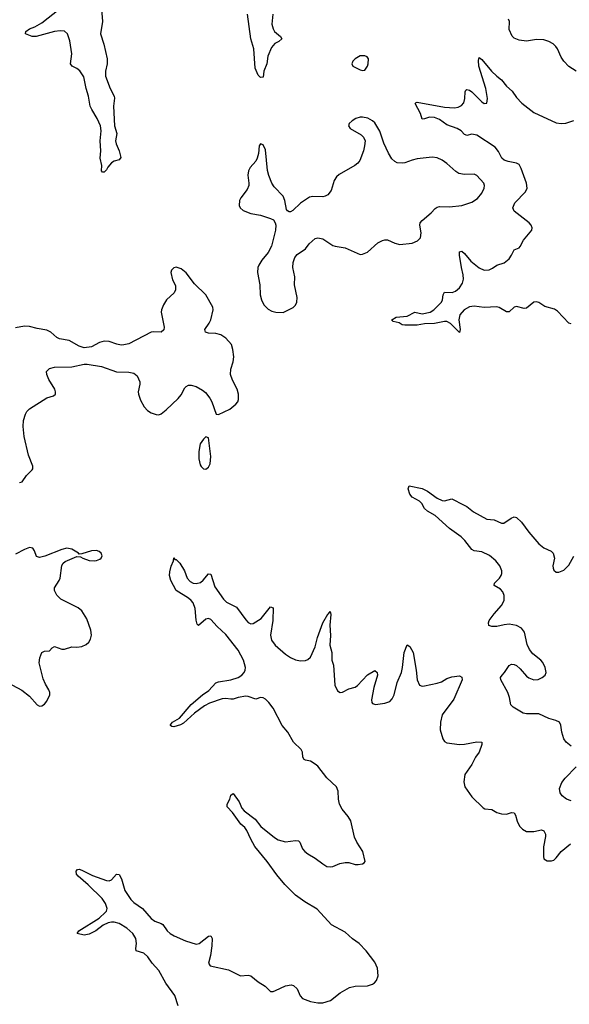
# Model space of a CAD drawing. Header units: inches. Extents: x 1694897 to 1849880, y 907231 to 1017944.
# Tile 39 of 171: x 1710530 to 1714955, y 985980 to 993905. Entities that reach past the tile are written whole.
import ezdxf

# ---------------------------------------------------------------- set-up
doc = ezdxf.new("R2010")
doc.units = ezdxf.units.IN
doc.header["$MEASUREMENT"] = 0
doc.layers.add('B7918', color=7, linetype='Continuous')
doc.layers.add('B7919', color=7, linetype='Continuous')

msp = doc.modelspace()

# ---------------------------------------------------------------- linework, layer by layer
at = {"layer": 'B7918', "color": 6}
for points, elevation in [([(1714970, 988058.3), (1714928.5, 988088.5), (1714910, 988115.4), (1714894.5, 988170), (1714887.7, 988227.7), (1714875, 988250), (1714844.9, 988264.9), (1714790, 988280.3), (1714710, 988316.4), (1714610, 988318.3), (1714583.7, 988323.7), (1714502.3, 988370), (1714483.1, 988390), (1714474.3, 988450), (1714459.9, 988490), (1714402.1, 988590), (1714400.8, 988610), (1714413.1, 988630), (1714432.1, 988650), (1714470, 988707.8), (1714490, 988716.6), (1714510, 988715), (1714530, 988706.5), (1714560.3, 988680.3), (1714610, 988621.3), (1714630, 988607.4), (1714670, 988592), (1714704.9, 988595.1), (1714736.9, 988610), (1714759.7, 988630), (1714768.6, 988651.4), (1714759.9, 988690), (1714740.5, 988730), (1714724.7, 988750), (1714660.4, 988800.4), (1714634.3, 988834.3), (1714616.6, 988876.6), (1714594, 988974), (1714570, 989007.1), (1714530, 989027.5), (1714470, 989039.5), (1714430, 989034.9), (1714370, 989019.5), (1714330, 989020.2), (1714306.6, 989030), (1714302.8, 989050), (1714310.7, 989070), (1714350, 989123.5), (1714410, 989189.3), (1714429.4, 989230), (1714429.9, 989270), (1714419.2, 989299.2), (1714400.4, 989320.4), (1714348.7, 989350), (1714351.8, 989370), (1714392.6, 989410), (1714406.6, 989430), (1714412.4, 989447.6), (1714412.5, 989470), (1714394.6, 989510), (1714364, 989550), (1714311.1, 989591.1), (1714250, 989621.4), (1714190, 989629.5), (1714170, 989641.1), (1714113.4, 989713.4), (1714083.5, 989743.5), (1713990, 989809.9), (1713874.6, 989914.6), (1713813.2, 989950), (1713788, 989970), (1713773.4, 990000)], 800), ([(1714103.9, 990000), (1714130, 989986.5), (1714183.6, 989943.6), (1714290, 989885.6), (1714350, 989879.3), (1714410, 989853.1), (1714426.6, 989853.4), (1714486.1, 989893.9), (1714510, 989902.8), (1714530, 989899.1), (1714570, 989860.2), (1714630, 989779.5), (1714710, 989686.3), (1714750, 989653.1), (1714807.7, 989627.7), (1714823.8, 989610), (1714835.3, 989570), (1714822.6, 989510), (1714823.7, 989490), (1714830, 989474.8), (1714850, 989458), (1714870, 989459.1), (1714910, 989474.9), (1714950, 989514), (1714990, 989586.7)], 800), ([(1710392.4, 988590), (1710547.1, 988507.1), (1710610, 988460.4), (1710670, 988390.4), (1710690, 988380.3), (1710710, 988381.1), (1710730, 988394.9), (1710750, 988418.7), (1710773.4, 988470), (1710773, 988490), (1710765.9, 988510), (1710737.3, 988557.3), (1710719.1, 988599.1), (1710687.8, 988727.8), (1710691.5, 988768.5), (1710708.4, 988811.6), (1710730, 988822.8), (1710770, 988825), (1710791.5, 988848.5), (1710810, 988860.6), (1710870, 988838.6), (1710890, 988838.7), (1710950, 988857.5), (1710990, 988853.9), (1711030, 988859.6), (1711064.5, 988875.5), (1711086.2, 988893.8), (1711101.1, 988918.9), (1711108.2, 988950), (1711102.4, 988990), (1711070, 989083.5), (1711030, 989146.6), (1711000.9, 989170), (1710861.6, 989241.6), (1710830, 989273.5), (1710810, 989309.9), (1710810, 989331.6), (1710848.4, 989390), (1710856.4, 989410), (1710869, 989511), (1710880.7, 989530), (1710896.2, 989543.8), (1710990, 989582.8), (1711021.1, 989581.1), (1711038, 989570), (1711090, 989552.2), (1711130, 989549.5), (1711150, 989552.2), (1711176.3, 989563.7), (1711185.1, 989570), (1711193.8, 989590), (1711187.2, 989610), (1711170, 989623.8), (1711150, 989631.6), (1711107.7, 989630), (1711030, 989604.5), (1711010, 989602.7), (1711004.5, 989610), (1710950, 989642.8), (1710910, 989650.3), (1710870, 989641.1), (1710733.6, 989586.4), (1710690, 989575.9), (1710665.2, 989585.2), (1710649.5, 989629.5), (1710635.3, 989650), (1710610, 989656.3), (1710570, 989641.7), (1710497, 989603)], 900), ([(1711806.8, 985966.8), (1711780.1, 986050), (1711705.8, 986150), (1711650.6, 986250.6), (1711597, 986310), (1711561.9, 986361.9), (1711530, 986391.1), (1711469.1, 986410), (1711465.6, 986430), (1711471.9, 986470), (1711465.3, 986510), (1711440.8, 986550), (1711392.6, 986592.6), (1711330, 986629.2), (1711290, 986640.8), (1711270, 986641.3), (1711243.9, 986636.1), (1711202.6, 986617.4), (1711144.6, 986570), (1711090, 986543.7), (1711050, 986537.4), (1710994, 986550), (1711007.8, 986570), (1711170, 986672.2), (1711220, 986720), (1711228.2, 986730), (1711233.9, 986750), (1711221.9, 986790), (1711193.8, 986830), (1711081.5, 986941.5), (1711000.4, 987010), (1710987.3, 987027.3), (1710984.4, 987050), (1710995.1, 987064.9), (1711010, 987067.2), (1711030, 987059.6), (1711117.7, 987017.7), (1711230, 986975.3), (1711250, 986973.7), (1711270, 986981.3), (1711310, 987025.8), (1711330, 987023.6), (1711350.4, 986990.4), (1711376, 986896), (1711424.5, 986824.5), (1711450, 986799.7), (1711517.9, 986750), (1711590.1, 986670), (1711619.2, 986650), (1711670.6, 986630.6), (1711681.5, 986621.5), (1711716.3, 986570), (1711741.6, 986550), (1711774.9, 986530), (1711865.3, 986490), (1711950, 986462.9), (1711975.1, 986470), (1712050, 986528.7), (1712070.2, 986530.2), (1712078.6, 986510), (1712077.5, 986450), (1712066.3, 986373.7), (1712050.5, 986310), (1712064, 986290), (1712210, 986256.9), (1712308.2, 986208.2), (1712370, 986213.4), (1712390, 986207.9), (1712450, 986159.6), (1712505.8, 986125.8), (1712550, 986082.4), (1712570, 986083.1), (1712590, 986090.3), (1712670, 986129), (1712715.8, 986135.8), (1712734, 986130), (1712763.6, 986103.6), (1712787.8, 986047.8), (1712806.7, 986026.7), (1712870, 986002.8), (1712930, 985991.4), (1712970, 985990.2), (1713031.6, 986010), (1713110, 986071.7), (1713186.2, 986113.8), (1713230, 986124.9), (1713330.9, 986129.1), (1713370, 986141.3), (1713387.2, 986152.7), (1713401.6, 986170), (1713415.4, 986210), (1713409.8, 986270), (1713390, 986318.7), (1713320.3, 986410), (1713262.5, 986470), (1713210, 986506.3), (1713150, 986559.2), (1713039.9, 986619.9), (1712925.4, 986745.4), (1712825.4, 986805.4), (1712750, 986857.1), (1712664.7, 986944.7), (1712601.6, 987021.6), (1712522.8, 987130), (1712423.4, 987250), (1712390, 987308.3), (1712358.2, 987378.2), (1712341.7, 987401.7), (1712309.9, 987430), (1712242.9, 987522.9), (1712199.8, 987570), (1712199.8, 987590), (1712222.1, 987630), (1712230, 987663), (1712250, 987676.9), (1712297.7, 987610), (1712319.7, 987559.7), (1712337.3, 987537.3), (1712426.4, 987470), (1712471.9, 987411.9), (1712581.8, 987321.8), (1712610, 987304.8), (1712670, 987287.3), (1712750, 987298.5), (1712775.1, 987295.1), (1712785.9, 987285.9), (1712808.2, 987230), (1712824.4, 987210), (1712850.1, 987190.1), (1712910, 987156.5), (1712970, 987109.3), (1713002.4, 987090), (1713030, 987085.8), (1713050, 987089.2), (1713107.7, 987112.3), (1713150, 987121.6), (1713180.7, 987120.7), (1713230, 987105.7), (1713255.6, 987104.4), (1713289.7, 987110.3), (1713302.9, 987117.1), (1713311.4, 987128.6), (1713291.5, 987210), (1713244.7, 987284.7), (1713225, 987325), (1713195.3, 987455.3), (1713175, 987490), (1713125.6, 987550), (1713104.5, 987590), (1713096.3, 987630), (1713094.1, 987694.1), (1713081.3, 987730), (1713001.8, 987801.8), (1712930, 987895.2), (1712910, 987912.5), (1712870, 987936.5), (1712830, 987943.7), (1712819.1, 987950), (1712810.8, 987970), (1712805.6, 988010), (1712795.4, 988030), (1712734.9, 988090), (1712690, 988171.4), (1712642.9, 988222.9), (1712570, 988363.4), (1712536.4, 988410), (1712510, 988436.1), (1712490, 988447.6), (1712470, 988449.9), (1712430, 988436), (1712370, 988457.1), (1712350, 988458.8), (1712290, 988450.2), (1712250, 988436.4), (1712230, 988435.1), (1712190, 988441.7), (1712161.2, 988438.8), (1712057.1, 988402.9), (1712017.8, 988382.2), (1711937, 988323), (1711850, 988243), (1711824.4, 988230), (1711770, 988214), (1711754.7, 988214.8), (1711744.5, 988224.5), (1711744.1, 988230), (1711761.2, 988250), (1711817.2, 988282.8), (1711910, 988391.9), (1712002.9, 988470), (1712053.7, 988506.3), (1712110, 988566.9), (1712130, 988574.5), (1712230, 988590.1), (1712288.7, 988611.3), (1712317.6, 988630), (1712336.5, 988650), (1712345.6, 988670), (1712347, 988690), (1712331.8, 988750), (1712289.1, 988830), (1712190, 988956.7), (1712119.7, 989019.7), (1712070, 989077.2), (1712050, 989085.6), (1712030, 989080.9), (1711970, 989027.6), (1711959.3, 989039.3), (1711951.7, 989071.7), (1711944.2, 989164.2), (1711927.1, 989210), (1711911.2, 989231.2), (1711889.3, 989249.3), (1711789.6, 989310), (1711747.3, 989390), (1711737.2, 989430), (1711739.2, 989460.8), (1711750, 989506), (1711769.6, 989550), (1711770, 989572), (1711780.4, 989560.4), (1711790, 989560.4), (1711820.3, 989530), (1711857.6, 989470), (1711878.6, 989410), (1711903, 989383), (1711926.4, 989370), (1711950, 989365.7), (1711985, 989375), (1712007.4, 989392.6), (1712050, 989444.9), (1712070, 989442), (1712100.1, 989340.1), (1712170, 989240.2), (1712196.1, 989216.1), (1712275.6, 989175.6), (1712350, 989075.5), (1712370, 989053.9), (1712390, 989043), (1712410, 989044.6), (1712474, 989086), (1712550, 989178), (1712570, 989170.6), (1712567.8, 989070), (1712549.6, 988950), (1712557.8, 988910), (1712587.2, 988870), (1712670, 988798.8), (1712710, 988770.2), (1712750, 988751.4), (1712790, 988743.6), (1712830, 988745.8), (1712850, 988754.9), (1712870, 988774), (1712910, 988857.6), (1712928.6, 988931.4), (1712970, 989050.2), (1713010, 989119.1), (1713017.4, 989122.6), (1713030, 989141.6), (1713036.2, 989116.2), (1713027.7, 989032.3), (1713031.7, 988948.3), (1713027.4, 988870), (1713042.3, 988810), (1713043.3, 988750), (1713056.8, 988710), (1713067.7, 988547.7), (1713090, 988501.7), (1713110, 988490.3), (1713130, 988492.3), (1713179.9, 988520.1), (1713230, 988533.5), (1713250, 988544.5), (1713329.6, 988630.4), (1713390, 988667.1), (1713409.1, 988650), (1713410.7, 988630), (1713380.4, 988530), (1713362.4, 988430), (1713364.2, 988410), (1713370, 988401.6), (1713393.7, 988393.7), (1713470, 988403.6), (1713510, 988416.5), (1713530, 988438), (1713544.7, 988470), (1713568.4, 988570), (1713604.2, 988650), (1713613.1, 988690), (1713625.9, 988810), (1713650, 988872.4), (1713670, 988860.3), (1713696.5, 988810), (1713722.6, 988670), (1713730.9, 988590.9), (1713750, 988548.7), (1713770, 988541.3), (1713790, 988541.9), (1713890, 988564.2), (1713924.7, 988575.3), (1713970, 988601.7), (1714010, 988615.8), (1714070, 988622.9), (1714090, 988613.7), (1714091.8, 988590), (1714024, 988436), (1713931.5, 988310), (1713917, 988250), (1713914, 988190), (1713936.7, 988116.7), (1713950, 988096.3), (1713970, 988083.8), (1714070.2, 988070.2), (1714110, 988072.2), (1714210, 988093.2), (1714250.3, 988090), (1714251.1, 988070), (1714228.7, 988010), (1714200.1, 987970), (1714170.1, 987909.9), (1714113.1, 987830), (1714104.7, 987770), (1714113.2, 987730), (1714170, 987648.7), (1714260.3, 987560.3), (1714274.1, 987554.1), (1714330, 987547), (1714370, 987524.4), (1714410, 987512.7), (1714450, 987511.3), (1714490, 987523), (1714510, 987520.2), (1714522.2, 987502.2), (1714534, 987454), (1714553.2, 987413.2), (1714577.1, 987390), (1714610, 987371.5), (1714669.4, 987369.4), (1714730, 987382.9), (1714750, 987374.7), (1714761.9, 987350), (1714763.9, 987330), (1714747.7, 987247.7), (1714746, 987170), (1714750.5, 987150.5), (1714775.5, 987135.5), (1714810, 987134.4), (1714830, 987140.4), (1714850, 987158), (1714889.7, 987210), (1714964, 987270)], 800), ([(1714970, 987617.4), (1714931.5, 987631.5), (1714897.9, 987657.9), (1714882.3, 987682.3), (1714876.7, 987716.7), (1714894.9, 987765.1), (1714920.6, 987799.4), (1715010.6, 987890)], 800)]:
    msp.add_lwpolyline(points, dxfattribs=dict(at, elevation=elevation))
at = {"layer": 'B7919', "color": 6}
for points, elevation in [([(1711189, 993990), (1711196.5, 993890), (1711180.5, 993790), (1711207.7, 993707.7), (1711234.4, 993590), (1711235.2, 993550), (1711222.1, 993490), (1711221.5, 993450), (1711258.4, 993350), (1711290.2, 993290), (1711293.2, 993273.2), (1711284.4, 993210), (1711294.5, 993050), (1711311.1, 992990), (1711302.6, 992930), (1711306.8, 992906.8), (1711331.8, 992848.2), (1711344.9, 992795.1), (1711330, 992775.6), (1711290, 992766.8), (1711268.6, 992751.4), (1711241.3, 992718.7), (1711230, 992695.1), (1711210, 992677.4), (1711198, 992678), (1711190, 992688), (1711192.8, 992730), (1711178, 992790), (1711183.8, 992850), (1711177.6, 992930), (1711185.9, 993010), (1711180.4, 993050), (1711155.4, 993110), (1711110, 993181.3), (1711098.1, 993210), (1711084.9, 993290), (1711065.7, 993350), (1711046.2, 993446.2), (1711013.9, 993493.9), (1710990, 993512.5), (1710954.2, 993530), (1710939.5, 993550), (1710950.3, 993630), (1710933.7, 993733.7), (1710916.2, 993790), (1710891.7, 993811.7), (1710856.1, 993816.1), (1710810, 993810.6), (1710664, 993770), (1710630, 993770.4), (1710578, 993790), (1710579.1, 993810), (1710609.8, 993830), (1710653.3, 993846.7), (1710710, 993880.1), (1710849.2, 993990)], 800), ([(1712569.4, 993950), (1712560.1, 993870), (1712569.7, 993830), (1712581.7, 993810), (1712629.5, 993770), (1712640.9, 993750), (1712617.7, 993730), (1712585.5, 993714.5), (1712557.8, 993682.2), (1712526.6, 993610), (1712519, 993550), (1712496.4, 993490), (1712490, 993442.9), (1712470, 993438.6), (1712450, 993459), (1712426.4, 993513.6), (1712416.1, 993670), (1712391.5, 993750), (1712364.4, 993950)], 800), ([(1715009.3, 993489.3), (1714950, 993528), (1714910, 993570.7), (1714890, 993603.1), (1714860.8, 993670), (1714846.9, 993690), (1714824, 993710), (1714790, 993730.4), (1714750, 993741.8), (1714690, 993744.6), (1714610, 993731.8), (1714550, 993738.9), (1714510, 993755.1), (1714493.5, 993773.5), (1714470, 993825), (1714472.9, 993890), (1714465.6, 993910)], 800), ([(1714970, 991456), (1714950, 991462.1), (1714858.2, 991558.2), (1714834.8, 991574.8), (1714757.5, 991597.5), (1714710, 991628.3), (1714690, 991633.2), (1714668.6, 991630), (1714610, 991582), (1714590, 991580.3), (1714530, 991596.1), (1714510, 991592.1), (1714470, 991552.2), (1714450, 991554.5), (1714390, 991588), (1714370, 991592.5), (1714270, 991587.9), (1714190, 991599.6), (1714150, 991593.7), (1714109.5, 991570), (1714073.8, 991530), (1714066.5, 991490), (1714077.4, 991410), (1714070, 991388.1), (1713998.4, 991458.4), (1713970, 991474.3), (1713950, 991476.4), (1713870, 991460.7), (1713790, 991458.1), (1713730, 991445.2), (1713630, 991446.4), (1713610, 991449.1), (1713583.8, 991463.8), (1713536.9, 991476.9), (1713526.7, 991486.7), (1713526.3, 991490), (1713561.3, 991510), (1713650, 991518.1), (1713710, 991549.4), (1713770, 991536.5), (1713834.4, 991550), (1713864.2, 991570), (1713924.9, 991630), (1713934.4, 991650), (1713939.1, 991690), (1713949.1, 991710.9), (1714011.9, 991708.1), (1714039, 991721), (1714070, 991747.9), (1714095.5, 991784.5), (1714102.6, 991817.4), (1714100.2, 991850), (1714085.7, 991910), (1714069.6, 992010), (1714070, 992035.8), (1714090, 992040.5), (1714110, 992023), (1714160.6, 991960.6), (1714230, 991907.9), (1714270, 991890.1), (1714310, 991891.8), (1714336.4, 991903.6), (1714371.6, 991928.4), (1714430, 991947.8), (1714470, 991978.8), (1714490, 992008.4), (1714510, 992051.3), (1714550, 992069.1), (1714560.2, 992079.8), (1714586.7, 992130), (1714651.7, 992210), (1714656.2, 992230), (1714648.5, 992250), (1714632.5, 992270), (1714510, 992364.5), (1714499.2, 992390), (1714516.1, 992430), (1714600.7, 992519.3), (1714615.6, 992550), (1714610.9, 992590), (1714567.9, 992707.9), (1714550, 992738.3), (1714530.4, 992750.4), (1714462.5, 992762.5), (1714430, 992773.5), (1714411.2, 992790), (1714385.2, 992845.2), (1714358, 992878), (1714210, 992976.1), (1714170, 992984.8), (1714130, 992974), (1714118.1, 992978.1), (1714110, 992981.5), (1714083.5, 993010), (1714051.7, 993030), (1713970, 993059.6), (1713910, 993101), (1713870, 993118), (1713830, 993120.5), (1713790, 993106.7), (1713770, 993104.6), (1713758.1, 993150), (1713713.5, 993230), (1713721.1, 993238.9), (1713730, 993242.1), (1713950, 993200.9), (1714030, 993196.4), (1714058.9, 993201.1), (1714086.7, 993213.3), (1714105.2, 993234.8), (1714113.5, 993270), (1714116.3, 993323.7), (1714122.2, 993337.8), (1714130, 993343.8), (1714150, 993338.9), (1714170, 993325), (1714250, 993244.4), (1714270, 993230.2), (1714290, 993234), (1714295.4, 993270), (1714283.8, 993350), (1714225.4, 993530), (1714223.3, 993576.7), (1714230, 993601.1), (1714250, 993585), (1714329.6, 993489.6), (1714370, 993449.6), (1714410, 993420.4), (1714448.4, 993370), (1714493.4, 993330), (1714530, 993278.5), (1714573.5, 993233.5), (1714670, 993158.2), (1714850, 993075.6), (1714890, 993069.4), (1714927.2, 993072.8), (1714990, 993092.9)], 800), ([(1710530, 990179.8), (1710550, 990185.2), (1710584.2, 990235.8), (1710630, 990281.1), (1710635.5, 990290), (1710636.5, 990310), (1710600.3, 990400.3), (1710566.4, 990550), (1710558.3, 990630), (1710560.2, 990679.8), (1710576.6, 990730), (1710588.7, 990751.3), (1710608.4, 990771.6), (1710750, 990861.8), (1710803.7, 990876.3), (1710819.8, 990890), (1710819.9, 990910), (1710812.3, 990930), (1710764.5, 991010), (1710748.3, 991050), (1710746.1, 991073.9), (1710770, 991097.4), (1710810, 991108.6), (1710950, 991111.5), (1711050, 991133.4), (1711073.5, 991133.5), (1711190, 991113.1), (1711310, 991070.3), (1711410, 991068.9), (1711450, 991060.5), (1711477.2, 991037.2), (1711496.4, 990990), (1711497.5, 990970), (1711485.4, 990910), (1711485.5, 990890), (1711502, 990842), (1711533.1, 990790), (1711559.2, 990759.2), (1711590, 990739.5), (1711630, 990725.7), (1711650, 990725.3), (1711670, 990733.7), (1711710, 990765.2), (1711805.1, 990854.9), (1711830, 990884.4), (1711858.9, 990941.1), (1711870, 990952.8), (1711890, 990962.7), (1711910, 990963.7), (1711950, 990951.6), (1712003.2, 990923.2), (1712024.9, 990904.9), (1712059.7, 990859.7), (1712076.5, 990830), (1712111, 990731), (1712114, 990730), (1712130, 990726.8), (1712222.7, 990770), (1712269.4, 990810), (1712286.6, 990830), (1712292.6, 990847.4), (1712291, 990890), (1712281, 990930), (1712242.7, 991002.7), (1712226.6, 991050), (1712229, 991091), (1712247.6, 991150), (1712253.8, 991190), (1712247.1, 991250), (1712234.4, 991290), (1712190, 991342.4), (1712150, 991368), (1712110, 991378.5), (1712050, 991380.4), (1712027.3, 991390), (1712019.6, 991410), (1712056.7, 991463.3), (1712069.8, 991490), (1712088.5, 991570), (1712086.4, 991590), (1712027.7, 991690), (1711938.8, 991778.8), (1711870, 991866.5), (1711830, 991899.4), (1711790, 991912.3), (1711770, 991906.3), (1711752.2, 991890), (1711746.3, 991870), (1711760.3, 991810), (1711784.1, 991764.1), (1711784.3, 991730), (1711773.2, 991706.8), (1711711.8, 991650), (1711688.4, 991610), (1711671.9, 991570), (1711669.5, 991550), (1711693.5, 991430), (1711691.6, 991408.4), (1711670, 991389.4), (1711610, 991393.5), (1711590, 991389.9), (1711410, 991296.2), (1711370, 991286.8), (1711346.2, 991286.2), (1711312.2, 991292.2), (1711250, 991314.4), (1711210, 991316.4), (1711174.1, 991305.9), (1711108.2, 991271.8), (1711050, 991263.9), (1711010, 991276.8), (1710930, 991322.3), (1710850, 991335.9), (1710830, 991347.7), (1710781.5, 991390), (1710750, 991405.7), (1710670, 991419.2), (1710610, 991435.2), (1710570, 991437.2), (1710495.9, 991424.1)], 900), ([(1713773.4, 990000), (1713769, 990009), (1713750, 990029.7), (1713690, 990062.7), (1713670, 990085.4), (1713658.3, 990130), (1713666.3, 990153.7), (1713770, 990132.4), (1713814.2, 990110), (1713890, 990052.5), (1713930, 990033.9), (1713950, 990030.9), (1714010, 990048.7), (1714103.9, 990000)], 800)]:
    msp.add_lwpolyline(points, dxfattribs=dict(at, elevation=elevation))
at = {"layer": 'B7919', "color": 6, "elevation": 900}
for points in [[(1713310, 993614.6), (1713270, 993612.8), (1713230.4, 993590), (1713212, 993570), (1713203.8, 993550), (1713213.4, 993530), (1713270, 993501.8), (1713290, 993496.1), (1713310, 993498.9), (1713329.8, 993530), (1713336.2, 993550), (1713337.1, 993590), (1713326.3, 993606.3)], [(1713290, 993120.4), (1713270, 993119.2), (1713237.3, 993110), (1713205.5, 993090), (1713183.8, 993070), (1713178, 993050), (1713190.4, 993030), (1713278.7, 992978.7), (1713299.1, 992959.1), (1713310.6, 992930.6), (1713307.2, 992890), (1713296.9, 992850), (1713267.3, 992772.7), (1713252.9, 992750), (1713228.8, 992731.2), (1713102.2, 992657.8), (1713080.1, 992639.9), (1713060.8, 992610), (1713038.5, 992530), (1713010, 992495.4), (1712990, 992483.9), (1712970, 992479.2), (1712890, 992481.5), (1712864.5, 992475.5), (1712790, 992427.5), (1712730, 992368.2), (1712710, 992357.1), (1712698.8, 992358.8), (1712685.4, 992365.4), (1712678.4, 992378.4), (1712663.4, 992450), (1712650, 992485.3), (1712578.3, 992558.3), (1712559.2, 992590), (1712535.5, 992650), (1712526, 992690), (1712510, 992857.6), (1712490, 992897.2), (1712470, 992905.1), (1712458.7, 992890), (1712452.9, 992827.1), (1712443.1, 992790), (1712430, 992766.6), (1712384.7, 992715.3), (1712371.1, 992688.9), (1712366.8, 992653.2), (1712375.5, 992590), (1712374.3, 992570), (1712361, 992539), (1712310.2, 992470), (1712300.5, 992450), (1712298, 992410), (1712306.4, 992390), (1712330.3, 992370), (1712390, 992343.7), (1712470, 992330.9), (1712550, 992304.1), (1712572.8, 992292.8), (1712587.9, 992270), (1712592, 992250), (1712589.3, 992210.7), (1712556.8, 992083.2), (1712530.1, 992029.9), (1712480.8, 991970), (1712454.9, 991930), (1712446.7, 991910), (1712444.4, 991870), (1712463.9, 991770), (1712465.3, 991690), (1712476, 991650), (1712494.9, 991610), (1712530, 991573.7), (1712558.8, 991558.8), (1712592, 991550), (1712650, 991549.2), (1712731.6, 991588.4), (1712751.7, 991608.3), (1712761.7, 991630), (1712762.7, 991670), (1712742.8, 991770), (1712745.6, 991834.4), (1712730.3, 991910.3), (1712732.3, 991950), (1712744.3, 991990), (1712763.8, 992016.2), (1712830, 992059.3), (1712859.4, 992100.6), (1712910, 992143.3), (1712930, 992149), (1712970, 992140.9), (1713050, 992088.5), (1713070, 992081), (1713150, 992068.8), (1713270, 992016.1), (1713290, 992016.4), (1713330, 992034.3), (1713412.5, 992107.5), (1713450, 992128.6), (1713470, 992133.9), (1713491.7, 992131.7), (1713550, 992105.6), (1713590, 992094.8), (1713690, 992106.1), (1713733.8, 992126.2), (1713756, 992150), (1713761.8, 992190), (1713752.3, 992250), (1713754.6, 992270), (1713770, 992289), (1713841.3, 992350), (1713873.8, 992386.2), (1713890, 992396.7), (1713910, 992400.8), (1713990, 992397.6), (1714090, 992409.3), (1714170, 992436.6), (1714214.3, 992465.7), (1714250.8, 992509.2), (1714270.3, 992550), (1714272.7, 992570), (1714266.8, 992590), (1714210, 992650.4), (1714190, 992661.7), (1714110, 992657.9), (1714066.4, 992666.4), (1714042.2, 992682.2), (1713970, 992747.6), (1713930, 992774.7), (1713890, 992792.3), (1713850, 992798), (1713730, 992784.6), (1713690, 992775.3), (1713630, 992751.7), (1713610, 992748.9), (1713570, 992753.2), (1713550, 992762.4), (1713525.5, 992785.5), (1713498.6, 992830), (1713462.9, 992910), (1713430, 993006.6), (1713390, 993074), (1713370, 993091.5), (1713331.8, 993111.8)], [(1712030, 990546.6), (1712010, 990529.6), (1711983.2, 990490), (1711971.4, 990430), (1711971.8, 990370), (1711982.5, 990322.5), (1711990, 990307.7), (1712009, 990289), (1712030, 990287), (1712050, 990302.4), (1712063.1, 990330), (1712069.8, 990390), (1712050, 990539)]]:
    msp.add_lwpolyline(points, close=True, dxfattribs=at)

doc.saveas('drawing.dxf')
